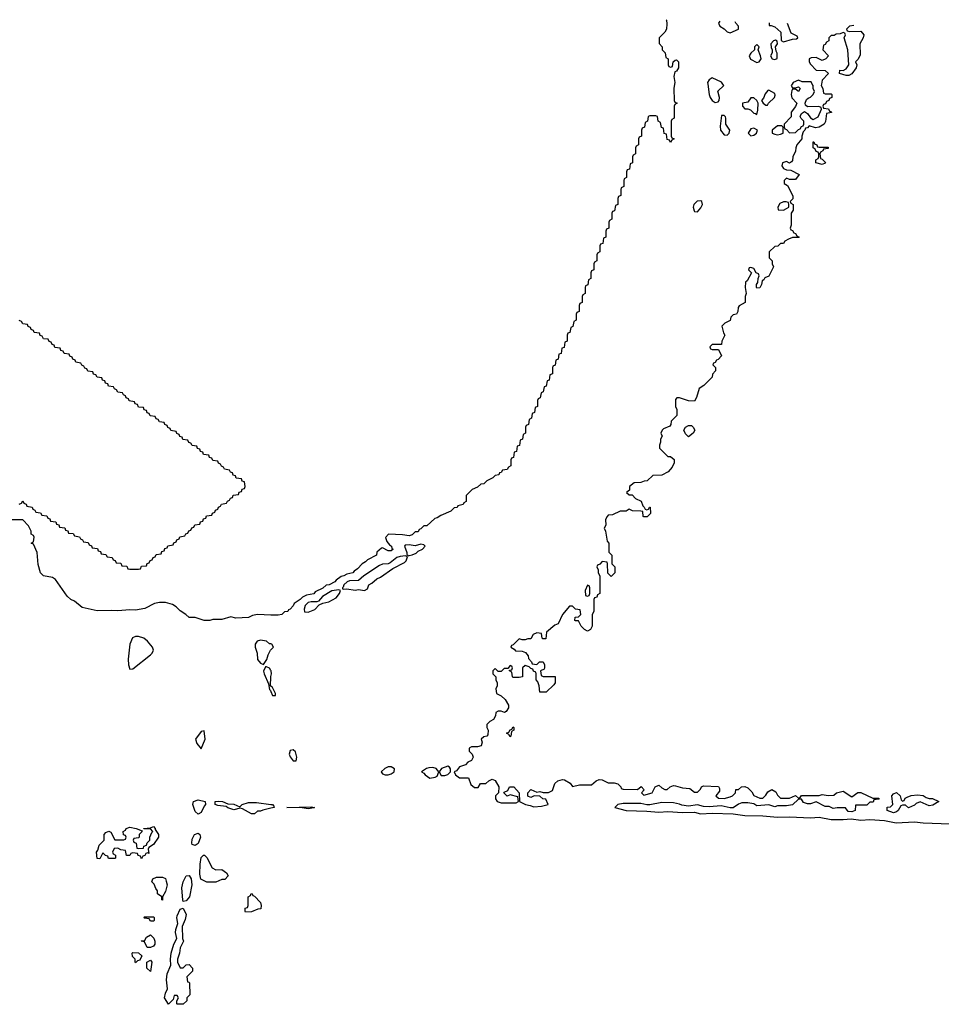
# Model space of a CAD drawing. Header units: inches. Extents: x 2701622 to 2964296, y 496201 to 720542.
# Tile 42 of 256: x 2728310 to 2734511, y 713806 to 720433. Entities that reach past the tile are written whole.
import ezdxf

# ---------------------------------------------------------------- set-up
doc = ezdxf.new("R2010")
doc.units = ezdxf.units.IN
doc.header["$MEASUREMENT"] = 0
for name, color, linetype in [('C7721', 7, 'Continuous'), ('C7731', 7, 'Continuous'), ('C7732', 7, 'Continuous')]:
    doc.layers.add(name, color=color, linetype=linetype)

msp = doc.modelspace()

# ---------------------------------------------------------------- linework, layer by layer
at = {"layer": 'C7721', "color": 4}
for points, elevation in [([(2728307.3, 717172.7), (2728322, 717178), (2728330, 717194), (2728338, 717178), (2728352.7, 717172.7), (2728358, 717158), (2728392.7, 717152.7), (2728398, 717138), (2728412.7, 717132.7), (2728418, 717118), (2728450, 717114), (2728458, 717098), (2728492.7, 717092.7), (2728498, 717078), (2728512.7, 717072.7), (2728518, 717058), (2728552.7, 717052.7), (2728558, 717038), (2728572.7, 717032.7), (2728578, 717018), (2728612.7, 717012.7), (2728618, 716998), (2728632.7, 716992.7), (2728638, 716978), (2728670, 716974), (2728678, 716958), (2728712.7, 716952.7), (2728718, 716938), (2728732.7, 716932.7), (2728738, 716918), (2728770, 716914), (2728778, 716898), (2728792.7, 716892.7), (2728798, 716878), (2728832.7, 716872.7), (2728838, 716858), (2728852.7, 716852.7), (2728858, 716838), (2728890, 716834), (2728898, 716818), (2728932.7, 716812.7), (2728938, 716798), (2728952.7, 716792.7), (2728958, 716778), (2728990, 716774), (2728998, 716758), (2729030, 716754), (2729038, 716738), (2729050, 716734), (2729110, 716734), (2729122, 716738), (2729130, 716754), (2729162, 716758), (2729167.3, 716772.7), (2729182, 716778), (2729187.3, 716792.7), (2729202, 716798), (2729207.3, 716812.7), (2729222, 716818), (2729227.3, 716832.7), (2729262, 716838), (2729267.3, 716852.7), (2729282, 716858), (2729287.3, 716872.7), (2729302, 716878), (2729307.3, 716892.7), (2729342, 716898), (2729347.3, 716912.7), (2729362, 716918), (2729367.3, 716932.7), (2729382, 716938), (2729387.3, 716952.7), (2729422, 716958), (2729427.3, 716972.7), (2729442, 716978), (2729447.3, 716992.7), (2729462, 716998), (2729467.3, 717012.7), (2729482, 717018), (2729487.3, 717032.7), (2729522, 717038), (2729527.3, 717052.7), (2729542, 717058), (2729547.3, 717072.7), (2729562, 717078), (2729567.3, 717092.7), (2729602, 717098), (2729607.3, 717112.7), (2729622, 717118), (2729627.3, 717132.7), (2729642, 717138), (2729647.3, 717152.7), (2729662, 717158), (2729667.3, 717172.7), (2729702, 717178), (2729707.3, 717192.7), (2729722, 717198), (2729727.3, 717212.7), (2729742, 717218), (2729747.3, 717232.7), (2729782, 717238), (2729787.3, 717252.7), (2729802, 717258), (2729807.3, 717272.7), (2729822, 717278), (2729826, 717290), (2729822, 717322), (2729807.3, 717327.3), (2729802, 717342), (2729767.3, 717347.3), (2729762, 717362), (2729747.3, 717367.3), (2729742, 717382), (2729727.3, 717387.3), (2729722, 717402), (2729687.3, 717407.3), (2729682, 717422), (2729667.3, 717427.3), (2729662, 717442), (2729647.3, 717447.3), (2729642, 717462), (2729610, 717466), (2729602, 717482), (2729587.3, 717487.3), (2729582, 717502), (2729547.3, 717507.3), (2729542, 717522), (2729527.3, 717527.3), (2729522, 717542), (2729507.3, 717547.3), (2729502, 717562), (2729470, 717566), (2729462, 717582), (2729447.3, 717587.3), (2729442, 717602), (2729407.3, 717607.3), (2729402, 717622), (2729387.3, 717627.3), (2729382, 717642), (2729367.3, 717647.3), (2729362, 717662), (2729327.3, 717667.3), (2729322, 717682), (2729307.3, 717687.3), (2729302, 717702), (2729287.3, 717707.3), (2729282, 717722), (2729250, 717726), (2729242, 717742), (2729227.3, 717747.3), (2729222, 717762), (2729187.3, 717767.3), (2729182, 717782), (2729167.3, 717787.3), (2729162, 717802), (2729147.3, 717807.3), (2729142, 717822), (2729110, 717826), (2729102, 717842), (2729087.3, 717847.3), (2729082, 717862), (2729047.3, 717867.3), (2729042, 717882), (2729027.3, 717887.3), (2729022, 717902), (2729007.3, 717907.3), (2729002, 717922), (2728970, 717926), (2728962, 717942), (2728947.3, 717947.3), (2728942, 717962), (2728907.3, 717967.3), (2728902, 717982), (2728887.3, 717987.3), (2728882, 718002), (2728867.3, 718007.3), (2728862, 718022), (2728830, 718026), (2728822, 718042), (2728807.3, 718047.3), (2728802, 718062), (2728767.3, 718067.3), (2728762, 718082), (2728747.3, 718087.3), (2728742, 718102), (2728727.3, 718107.3), (2728722, 718122), (2728687.3, 718127.3), (2728682, 718142), (2728667.3, 718147.3), (2728662, 718162), (2728647.3, 718167.3), (2728642, 718182), (2728610, 718186), (2728602, 718202), (2728587.3, 718207.3), (2728582, 718222), (2728547.3, 718227.3), (2728542, 718242), (2728527.3, 718247.3), (2728522, 718262), (2728507.3, 718267.3), (2728502, 718282), (2728470, 718286), (2728462, 718302), (2728447.3, 718307.3), (2728442, 718322), (2728407.3, 718327.3), (2728402, 718342), (2728387.3, 718347.3), (2728382, 718362), (2728367.3, 718367.3), (2728362, 718382), (2728330, 718386), (2728322, 718402), (2728307.3, 718407.3)], 8), ([(2730000, 716425.9), (2729910, 716429.4), (2729877.3, 716422.7), (2729850, 716409.4), (2729765.2, 716405.2), (2729730, 716414), (2729670, 716395.3), (2729610, 716395.3), (2729588.9, 716388.9), (2729550, 716388.7), (2729490, 716408.7), (2729449.3, 716409.3), (2729428, 716430), (2729390, 716453.2), (2729362, 716482), (2729337.5, 716497.5), (2729290, 716509.4), (2729250.7, 716509.3), (2729216.8, 716503.2), (2729152, 716470), (2729090, 716459), (2729050, 716461.2), (2728970, 716453.2), (2728930, 716457.2), (2728830, 716454), (2728730, 716476), (2728678.6, 716518.6), (2728654, 716530), (2728630, 716553.2), (2728550, 716665.2), (2728530, 716679), (2728470, 716689.5), (2728449.2, 716710), (2728434.6, 716765.4), (2728427.3, 716847.3), (2728402, 716902), (2728386, 716910), (2728402, 716918), (2728406, 716950), (2728402, 716962), (2728386, 716970), (2728386, 716990), (2728370, 717026), (2728330, 717066), (2728230, 717066)], 8), ([(2730000, 716231.2), (2729990, 716233.2), (2729971.2, 716251.2), (2729930, 716256.3), (2729908, 716250), (2729893.4, 716230), (2729893.4, 716210), (2729908.4, 716170), (2729910, 716126), (2729930, 716102.8), (2729950, 716092), (2729972.9, 716127.1), (2729982, 716158), (2729998, 716190), (2730000, 716192)], 12), ([(2730000, 716052), (2729990, 716068.7), (2729970, 716078), (2729963.6, 716076.4), (2729951.1, 716048.9), (2729954.8, 716030), (2729984, 715964), (2729990, 715924.7), (2729998, 715918), (2730000, 715912.3)], 12), ([(2730000, 715948), (2729998, 715950), (2729999, 716010), (2730000, 716013.2)], 12), ([(2730000, 715125.2), (2729946.4, 715113.6), (2729930, 715106), (2729910, 715106), (2729890, 715088), (2729870, 715088), (2729810, 715122), (2729794, 715126), (2729750, 715115.3), (2729710, 715129), (2729698, 715138), (2729643.2, 715143.2), (2729626, 715150), (2729626, 715170), (2729650, 715174), (2729674, 715170), (2729710, 715156), (2729750, 715154), (2729790, 715134), (2729806, 715150), (2729850, 715164), (2729903.5, 715163.5), (2730000, 715151.8)], 8)]:
    msp.add_lwpolyline(points, dxfattribs=dict(at, elevation=elevation))
for points, elevation in [([(2729110, 716282), (2729090, 716280.9), (2729068.4, 716271.6), (2729050.7, 716230), (2729038.8, 716130), (2729041, 716090), (2729050, 716062), (2729070, 716064.7), (2729190, 716158), (2729202, 716170), (2729209, 716190), (2729204, 716210), (2729169.3, 716250), (2729144, 716270)], 12), ([(2729550, 715646), (2729530, 715641.2), (2729492, 715590), (2729501.6, 715561.6), (2729530, 715526), (2729557.2, 715590)], 12), ([(2729510, 715086), (2729490, 715103.7), (2729474.5, 715150), (2729479.3, 715170), (2729510, 715183.1), (2729558, 715170), (2729561, 715150), (2729550, 715139), (2729530, 715097.2)], 8), ([(2729178, 714822), (2729170, 714826), (2729158, 714822), (2729152.7, 714807.3), (2729138, 714802), (2729130, 714786), (2729122, 714802), (2729107.3, 714807.3), (2729102, 714822), (2729070, 714826), (2729058, 714822), (2729051.6, 714808.4), (2729028.4, 714808.4), (2729022, 714842), (2728990, 714846), (2728970, 714858), (2728945.4, 714854.6), (2728934, 714830), (2728938, 714818), (2728954, 714810), (2728954, 714790), (2728950, 714788), (2728908.4, 714788.4), (2728902, 714802), (2728887.3, 714807.3), (2728870, 714826), (2728850, 714786), (2728830, 714788), (2728826, 714830), (2728836.4, 714843.6), (2728844, 714876), (2728878, 714910), (2728878, 714950), (2728890, 714962), (2728910, 714971.3), (2728923.6, 714963.6), (2728950, 714914), (2729010, 714914), (2729022, 714918), (2729026, 714930), (2729022, 714942), (2729007.3, 714947.3), (2729006, 714970), (2729022, 714978), (2729026, 714990), (2729050, 714998), (2729094, 714990), (2729134, 714974), (2729132.7, 714967.3), (2729114, 714950), (2729114, 714930), (2729110, 714926), (2729078, 714922), (2729074, 714910), (2729078, 714898), (2729094, 714890), (2729098, 714858), (2729110, 714854), (2729142, 714858), (2729146, 714870), (2729162, 714878), (2729167.3, 714892.7), (2729186, 714910), (2729186, 714930), (2729198, 714962), (2729206, 714970), (2729190, 714986), (2729146, 714986), (2729146, 714990), (2729190, 714994), (2729210, 715002), (2729222, 714990), (2729222, 714982), (2729244.7, 714950), (2729244.7, 714930), (2729210, 714882), (2729178, 714862), (2729174, 714850)], 8), ([(2729490, 714875.3), (2729470, 714882), (2729467.3, 714890), (2729470, 714918), (2729487, 714950), (2729510, 714957.3), (2729521, 714950), (2729526, 714930), (2729510, 714888)], 8), ([(2729630, 714712), (2729670, 714714), (2729702, 714690), (2729712, 714670), (2729690, 714646), (2729670, 714646), (2729630, 714628), (2729570, 714628), (2729529.3, 714649.3), (2729522.7, 714682.7), (2729525.2, 714750), (2729530, 714794), (2729546, 714810), (2729554, 714810), (2729570, 714794), (2729605.4, 714725.4)], 8), ([(2729270, 714508), (2729266, 714510), (2729266, 714530), (2729238, 714550), (2729238, 714570), (2729224.7, 714584.7), (2729213.6, 714613.6), (2729198, 714630), (2729206, 714650), (2729230, 714662), (2729270, 714662), (2729290, 714652), (2729295.3, 714635.3), (2729301, 714610), (2729290, 714566), (2729271.3, 714530)], 8), ([(2729410, 714498), (2729406.6, 714506.6), (2729400.7, 714590), (2729410, 714631.3), (2729430, 714671.3), (2729450, 714672), (2729462.8, 714650), (2729467.3, 714610), (2729451.3, 714530), (2729430, 714502)], 8), ([(2729830, 714426), (2729826, 714430), (2729827.3, 714452.7), (2729842, 714458), (2729846, 714470), (2729846, 714530), (2729862, 714538), (2729868, 714552), (2729874, 714550), (2729878, 714538), (2729890, 714534), (2729930, 714492), (2729934, 714470), (2729931.6, 714448.4), (2729912.7, 714447.3), (2729870, 714428)], 8), ([(2729390, 714052), (2729410, 714052), (2729430, 714072), (2729450, 714074), (2729472, 714050), (2729471.6, 714028.4), (2729434, 713990), (2729438, 713958), (2729450, 713954), (2729452.7, 713947.3), (2729454, 713870), (2729434, 713850), (2729434, 713830), (2729410, 713806), (2729370, 713806), (2729366, 713810), (2729366, 713830), (2729378, 713850), (2729370, 713866), (2729350, 713866), (2729342, 713838), (2729310, 713806), (2729283.7, 713850), (2729290, 713882), (2729305.2, 713910), (2729298, 713970), (2729301.6, 714010), (2729327, 714070), (2729324.5, 714110), (2729329.5, 714150), (2729347.3, 714210), (2729366.6, 714250), (2729358, 714290), (2729359.5, 714310), (2729374, 714350), (2729367.7, 714387.7), (2729370, 714402), (2729390, 714446), (2729410, 714454), (2729431, 714410), (2729423.5, 714376.5), (2729402.8, 714330), (2729404.7, 714250), (2729412, 714230), (2729390, 714186), (2729386, 714150), (2729371.3, 714110), (2729371.3, 714090)], 8), ([(2729190, 714366), (2729182, 714382), (2729150, 714386), (2729146, 714390), (2729150, 714394), (2729210, 714394), (2729214, 714390), (2729214, 714370), (2729210, 714366)], 8), ([(2729190, 714188), (2729168.4, 714188.4), (2729150, 714226), (2729126, 714230), (2729130, 714234), (2729150, 714234), (2729163.1, 714256.9), (2729190, 714274), (2729211.6, 714251.6), (2729218, 714230), (2729218, 714210), (2729210, 714198)], 8), ([(2729090, 714086), (2729086, 714090), (2729086, 714110), (2729068.4, 714128.4), (2729066, 714150), (2729070, 714154), (2729110, 714152), (2729131.6, 714131.6), (2729118, 714102), (2729102, 714098)], 8), ([(2729190, 714026), (2729166, 714050), (2729166, 714090), (2729190, 714102), (2729198, 714090)], 8)]:
    msp.add_lwpolyline(points, close=True, dxfattribs=dict(at, elevation=elevation))
at = {"layer": 'C7731', "color": 4}
for points, elevation in [([(2732716.3, 720000), (2732711.1, 719968.9), (2732714, 719890), (2732718, 719878), (2732734, 719870), (2732718, 719862), (2732714, 719850), (2732714, 719770), (2732698, 719762), (2732694, 719750), (2732694, 719650), (2732698, 719638), (2732714, 719630), (2732698, 719622), (2732690, 719606), (2732682, 719622), (2732667.3, 719627.3), (2732662, 719662), (2732647.3, 719667.3), (2732642, 719702), (2732627.3, 719707.3), (2732622, 719742), (2732606, 719750), (2732602, 719782), (2732590, 719786), (2732550, 719786), (2732538, 719782), (2732534, 719750), (2732518, 719742), (2732514, 719710), (2732498, 719702), (2732494, 719690), (2732494, 719650), (2732478, 719642), (2732474, 719630), (2732474, 719590), (2732458, 719582), (2732454, 719570), (2732454, 719530), (2732438, 719522), (2732434, 719510), (2732434, 719470), (2732418, 719462), (2732412.7, 719427.3), (2732398, 719422), (2732394, 719410), (2732394, 719370), (2732378, 719362), (2732374, 719350), (2732374, 719310), (2732358, 719302), (2732354, 719290), (2732354, 719250), (2732338, 719242), (2732334, 719230), (2732334, 719190), (2732318, 719182), (2732312.7, 719147.3), (2732298, 719142), (2732294, 719130), (2732294, 719090), (2732278, 719082), (2732274, 719070), (2732274, 719030), (2732258, 719022), (2732254, 719010), (2732254, 718970), (2732238, 718962), (2732232.7, 718927.3), (2732218, 718922), (2732214, 718910), (2732214, 718870), (2732198, 718862), (2732194, 718850), (2732194, 718810), (2732178, 718802), (2732174, 718790), (2732174, 718750), (2732158, 718742), (2732154, 718730), (2732154, 718690), (2732138, 718682), (2732132.7, 718647.3), (2732118, 718642), (2732114, 718630), (2732114, 718590), (2732098, 718582), (2732094, 718570), (2732094, 718530), (2732078, 718522), (2732074, 718510), (2732074, 718470), (2732058, 718462), (2732054, 718450), (2732054, 718410), (2732038, 718402), (2732032.7, 718367.3), (2732018, 718362), (2732012.7, 718327.3), (2731998, 718322), (2731994, 718310), (2731994, 718270), (2731978, 718262), (2731972.7, 718227.3), (2731958, 718222), (2731952.7, 718187.3), (2731938, 718182), (2731932.7, 718147.3), (2731918, 718142), (2731912.7, 718107.3), (2731898, 718102), (2731894, 718090), (2731894, 718050), (2731878, 718042), (2731872.7, 718007.3), (2731858, 718002), (2731852.7, 717967.3), (2731838, 717962), (2731832.7, 717927.3), (2731818, 717922), (2731812.7, 717887.3), (2731798, 717882), (2731794, 717870), (2731794, 717830), (2731778, 717822), (2731774, 717790), (2731758, 717782), (2731754, 717750), (2731738, 717742), (2731732.7, 717707.3), (2731718, 717702), (2731714, 717690), (2731714, 717650), (2731698, 717642), (2731694, 717610), (2731678, 717602), (2731672.7, 717567.3), (2731658, 717562), (2731652.7, 717527.3), (2731638, 717522), (2731632.7, 717487.3), (2731618, 717482), (2731614, 717470), (2731614, 717430), (2731598, 717422), (2731590, 717406), (2731558, 717402), (2731550, 717386), (2731538, 717382), (2731534, 717370), (2731510, 717366), (2731494, 717350), (2731454, 717330), (2731434, 717310), (2731412.7, 717307.3), (2731390, 717286), (2731354, 717270), (2731314, 717230), (2731314, 717190), (2731298, 717182), (2731294, 717170), (2731258, 717162), (2731254, 717150), (2731232.7, 717147.3), (2731210, 717126), (2731143.6, 717096.4), (2731119.6, 717080.4), (2731103.6, 717076.4), (2731050, 717026), (2731030, 717026), (2731010, 717006), (2730998, 717002), (2730990, 716986), (2730970, 716986), (2730950, 716966), (2730930, 716958), (2730885.6, 716965.6), (2730790.8, 716969.2), (2730771.6, 716948.4), (2730780.7, 716920.7), (2730798, 716898), (2730810.7, 716890), (2730814.8, 716874.8), (2730822, 716870), (2730810, 716858), (2730790, 716858), (2730750, 716878), (2730743.6, 716876.4), (2730714, 716850), (2730710, 716828), (2730650, 716798), (2730636.9, 716783.1), (2730614, 716770), (2730583.6, 716736.4), (2730559.6, 716720.4), (2730552, 716710), (2730510, 716701.2), (2730491.3, 716690), (2730474, 716686), (2730438.8, 716661.2), (2730430.8, 716650), (2730391.3, 716630), (2730372.7, 716627.3), (2730350, 716607), (2730298.8, 716581.2), (2730290, 716569.4), (2730240.7, 716559.3), (2730212.8, 716547.2), (2730198, 716530), (2730156, 716504), (2730150, 716488), (2730130, 716466), (2730118, 716462), (2730114, 716450), (2730092, 716448), (2730074, 716430), (2730050, 716424), (2730000, 716425.9)], 8), ([(2733704.2, 720000), (2733702, 719990), (2733714, 719970), (2733718, 719938), (2733730, 719934), (2733770, 719934), (2733774, 719930), (2733774, 719910), (2733758, 719902), (2733754, 719890), (2733738, 719882), (2733732.7, 719867.3), (2733718, 719862), (2733714, 719850), (2733718, 719838), (2733752.7, 719832.7), (2733758, 719818), (2733770, 719814), (2733772, 719808), (2733738, 719802), (2733731.6, 719748.4), (2733722, 719730), (2733690, 719708.7), (2733664.7, 719704.7), (2733622, 719718), (2733610, 719706), (2733598, 719702), (2733594, 719690), (2733582, 719678), (2733572, 719650), (2733572, 719630), (2733538, 719590), (2733531.3, 719570), (2733531.1, 719548.9), (2733511.3, 719510), (2733510, 719486), (2733503.6, 719476.4), (2733490, 719468), (2733470, 719478), (2733442, 719470), (2733438, 719450), (2733450, 719432), (2733470, 719422), (2733499.6, 719419.6), (2733554, 719390), (2733530, 719358), (2733490, 719358), (2733470, 719366), (2733454, 719350), (2733454, 719330), (2733476, 719316), (2733512.7, 719247.3), (2733512.7, 719227.3), (2733494, 719210), (2733498, 719198), (2733514, 719190), (2733514, 719150), (2733502, 719130), (2733502, 719050), (2733494, 719030), (2733498, 719018), (2733510, 719014), (2733518, 718998), (2733530, 718994), (2733538, 718978), (2733554, 718970), (2733550, 718966), (2733510, 718966), (2733483.6, 718956.4), (2733458, 718942), (2733450, 718926), (2733430, 718926), (2733411.6, 718908.4), (2733390, 718906), (2733354, 718870), (2733354, 718830), (2733374, 718810), (2733374, 718790), (2733382, 718770), (2733350, 718706), (2733324.7, 718695.3), (2733316.9, 718683.1), (2733304.7, 718675.3), (2733302, 718650), (2733290, 718628), (2733270, 718626), (2733268, 718630), (2733268, 718650), (2733276.4, 718663.6), (2733278, 718690), (2733286, 718710), (2733282, 718722), (2733266, 718730), (2733250, 718758), (2733230, 718766), (2733218, 718762), (2733214, 718750), (2733234, 718730), (2733204.7, 718675.3), (2733192.7, 718667.3), (2733192, 718630), (2733198, 718590), (2733191.3, 718570), (2733192, 718530), (2733150, 718506), (2733143.6, 718496.4), (2733142, 718470), (2733134, 718450), (2733110, 718446), (2733094, 718430), (2733091.3, 718408.7), (2733054, 718390), (2733034, 718370), (2733045.4, 718325.4), (2733054, 718310), (2733034, 718270), (2733032.7, 718247.3), (2732970, 718246), (2732954, 718230), (2732958, 718218), (2732970, 718214), (2733012.7, 718212.7), (2733032, 718170), (2733010, 718146), (2732998, 718142), (2732990, 718126), (2732978, 718122), (2732974, 718110), (2732991.6, 718091.6), (2732992, 718070), (2732972, 718048), (2732970, 718026), (2732914, 717970), (2732882, 717950), (2732864.7, 717890), (2732850, 717866), (2732810, 717868.7), (2732750, 717888), (2732732.7, 717887.3), (2732723.6, 717876.4), (2732722, 717830), (2732731.3, 717810), (2732731.3, 717770), (2732694, 717730), (2732692, 717708), (2732683.6, 717696.4), (2732641, 717679), (2732632, 717670), (2732624.7, 717650), (2732632, 717630), (2732622, 717610), (2732622, 717590), (2732614, 717570), (2732614, 717550), (2732670, 717494), (2732690, 717494), (2732712.7, 717472.7), (2732714, 717450), (2732699.8, 717420.2), (2732674, 717390), (2732630, 717368), (2732570, 717366), (2732531.6, 717328.4), (2732512.7, 717327.3), (2732490, 717318), (2732443.6, 717316.4), (2732414, 717290), (2732412.7, 717267.3), (2732394, 717250), (2732410, 717234), (2732430, 717234), (2732454, 717210), (2732492.7, 717192.7), (2732502, 717162), (2732512.7, 717152.7), (2732518, 717138), (2732530, 717134), (2732542, 717138), (2732547.3, 717152.7), (2732552.7, 717152.7), (2732554, 717110), (2732532.7, 717087.3), (2732510, 717086), (2732506, 717090), (2732502, 717122), (2732490, 717126), (2732432.7, 717127.3), (2732410, 717138), (2732390, 717126), (2732350, 717126), (2732299.6, 717100.4), (2732270, 717098), (2732262, 717090), (2732252, 717070), (2732254, 717030), (2732242, 717010), (2732252, 716990), (2732263.6, 716923.6), (2732274, 716910), (2732274, 716850), (2732294, 716830), (2732294, 716770), (2732314, 716750), (2732314, 716710), (2732290, 716686), (2732268, 716708), (2732266, 716770), (2732262, 716782), (2732230, 716786), (2732212.7, 716767.3), (2732198, 716762), (2732194, 716750), (2732202, 716730), (2732202, 716710), (2732214, 716690), (2732214, 716570), (2732198, 716562), (2732192.7, 716547.3), (2732178, 716542), (2732174, 716530), (2732174, 716450), (2732162, 716430), (2732162, 716350), (2732151.6, 716328.4), (2732130, 716318), (2732110, 716328), (2732088, 716350), (2732070, 716386), (2732050, 716386), (2732046, 716390), (2732047.3, 716412.7), (2732070, 716414), (2732086, 716430), (2732082, 716462), (2732050, 716466), (2732030, 716486), (2732010, 716486), (2731962, 716430), (2731932.7, 716367.3), (2731910, 716358), (2731854, 716310), (2731850, 716266), (2731830, 716266), (2731826, 716270), (2731822, 716302), (2731790, 716306), (2731765.4, 716294.6), (2731750, 716266), (2731730, 716266), (2731710, 716258), (2731690, 716258), (2731670, 716266), (2731630, 716226), (2731618, 716222), (2731614, 716210), (2731636.9, 716196.9), (2731646, 716186), (2731690, 716182), (2731712.7, 716172.7), (2731731.6, 716151.6), (2731732.7, 716132.7), (2731754, 716110), (2731758, 716098), (2731790, 716094), (2731808.4, 716111.6), (2731831.1, 716111.1), (2731842, 716090), (2731842, 716070), (2731838, 716062), (2731814, 716050), (2731818, 716018), (2731832.7, 716012.7), (2731912.7, 716012.7), (2731912, 715970), (2731903.6, 715956.4), (2731852.7, 715907.3), (2731810, 715906), (2731806, 715950), (2731796.4, 715976.4), (2731786, 715990), (2731786, 716030), (2731782, 716042), (2731767.3, 716047.3), (2731762, 716062), (2731750, 716066), (2731738, 716078), (2731710, 716086), (2731694, 716070), (2731694, 716010), (2731670, 716006), (2731630, 716006), (2731626, 716010), (2731622, 716042), (2731606, 716050), (2731606, 716054), (2731622, 716058), (2731626, 716070), (2731622, 716082), (2731610, 716086), (2731594, 716066), (2731570, 716066), (2731550, 716046), (2731530, 716046), (2731510, 716066), (2731494, 716050), (2731494, 716030), (2731514, 716010), (2731514, 715990), (2731522, 715970), (2731522, 715950), (2731514, 715930), (2731518, 715898), (2731550, 715882), (2731576.9, 715856.9), (2731599.6, 715819.6), (2731599.6, 715800.4), (2731583.6, 715776.4), (2731571.1, 715768.9), (2731550, 715778), (2731530, 715778), (2731514, 715770), (2731511.6, 715748.4), (2731496.9, 715723.1), (2731474, 715710), (2731454, 715690), (2731454, 715670), (2731462, 715650), (2731459.6, 715620.4), (2731454, 715610), (2731432.7, 715607.3), (2731414, 715590), (2731422, 715570), (2731414.8, 715545.2), (2731390, 715538), (2731350, 715538), (2731334, 715530), (2731334, 715510), (2731354, 715490), (2731362, 715470), (2731350, 715448), (2731324.7, 715435.3), (2731310, 715418), (2731270, 715404), (2731250, 715378), (2731234, 715370), (2731242, 715350), (2731270, 715331.3), (2731330, 715331), (2731344.9, 715284.9), (2731370, 715264.7), (2731394, 715266), (2731410, 715291.3), (2731447.3, 715292.7), (2731466, 715310), (2731490, 715322), (2731510, 715312), (2731534, 715270), (2731532, 715230), (2731512, 715210), (2731512, 715190), (2731522, 715170), (2731550, 715161), (2731650, 715162), (2731666, 715170), (2731662, 715202), (2731610, 715215.3), (2731590, 715208), (2731568.4, 715228.4), (2731570, 715234), (2731594.6, 715245.4), (2731606, 715270), (2731634, 715270), (2731671.3, 715230), (2731674, 715170), (2731714, 715150), (2731744.5, 715144.5), (2731770, 715134), (2731821.2, 715138.8), (2731866, 715150), (2731850, 715186), (2731830, 715188), (2731810, 715208), (2731771.6, 715208.4), (2731750, 715198), (2731730, 715206), (2731728.7, 715230), (2731750, 715252), (2731790, 715234), (2731810, 715238), (2731831.1, 715231.1), (2731868.9, 715231.1), (2731894.6, 715245.4), (2731910, 715292), (2731930, 715311), (2731962, 715318), (2731976.8, 715316.8), (2732014.4, 715294.4), (2732030, 715272), (2732076.4, 715283.6), (2732156.4, 715283.6), (2732189.1, 715310.9), (2732210, 715318), (2732230, 715316), (2732270, 715296), (2732310, 715296), (2732334, 715290), (2732354, 715270), (2732358, 715258), (2732370, 715254), (2732467.3, 715252.7), (2732491.3, 715271.3), (2732512, 715250), (2732494, 715230), (2732510, 715214), (2732566, 715230), (2732586, 715270), (2732610, 715282), (2732630, 715262), (2732650, 715252), (2732667.3, 715252.7), (2732686, 715270), (2732710, 715278), (2732723.1, 715276.9), (2732770, 715262), (2732819.6, 715259.6), (2732850, 715234), (2732870, 715234), (2732890, 715254), (2732898, 715270), (2732910, 715276), (2733011.1, 715271.1), (2733019.6, 715259.6), (2733019.6, 715240.4), (2732994, 715210), (2733012.7, 715192.7), (2733050, 715192), (2733090, 715202), (2733106, 715210), (2733126, 715230), (2733128, 715252), (2733147.3, 715252.7), (2733166, 715270), (2733190, 715271.3), (2733210, 715262), (2733235.3, 715235.3), (2733250, 715212), (2733290, 715194), (2733310, 715194), (2733330, 715214), (2733343.1, 715236.9), (2733370, 715252), (2733396.9, 715236.9), (2733410, 715214), (2733430, 715194), (2733490, 715194), (2733530, 715212), (2733550, 715194), (2733562, 715198), (2733570, 715212), (2733690, 715212), (2733710, 715218), (2733750, 715212), (2733787.3, 715212.7), (2733806, 715230), (2733850, 715241), (2733910, 715202), (2733949.3, 715230.7), (2733970, 715231.3), (2734050, 715194), (2734090, 715194), (2734094, 715190), (2734090, 715186), (2734058, 715182), (2734052.7, 715167.3), (2734030, 715166), (2734010, 715146), (2733934, 715146), (2733931.3, 715110), (2733910, 715102), (2733884.7, 715104.7), (2733867.3, 715127.3), (2733810, 715128.7), (2733783.1, 715123.1), (2733756.4, 715136.4), (2733730, 715138), (2733670, 715168), (2733630, 715155.3), (2733610, 715155.3), (2733584.7, 715164.7), (2733570, 715186), (2733550, 715186), (2733510, 715148), (2733470, 715142), (2733410, 715142), (2733390, 715135.3), (2733350, 715148), (2733270, 715142), (2733250, 715155.3), (2733210, 715162), (2733170, 715161.2), (2733146.8, 715153.2), (2733110.7, 715129.3), (2733090, 715128.7), (2733030, 715142), (2732950, 715135.3), (2732910, 715137.2), (2732870, 715148.7), (2732810, 715139), (2732766, 715146), (2732750, 715154), (2732710, 715162), (2732630, 715164), (2732548.9, 715148.9), (2732530, 715148.7), (2732490, 715158), (2732370, 715158), (2732334, 715150), (2732314, 715130), (2732390, 715111.3), (2732530, 715107), (2732610, 715098.4), (2732670, 715103.8), (2732770, 715098), (2732850, 715098.8), (2732890, 715088.7), (2732970, 715092), (2733110, 715087), (2733190, 715077.1), (2733310, 715074.8), (2733410, 715066.3), (2733490, 715068.9), (2733630, 715061.6), (2733690, 715064.9), (2733770.7, 715050.7), (2733850, 715048.9), (2733904.7, 715055.3), (2733970, 715046), (2734030, 715048.9), (2734130, 715043.7), (2734208.1, 715028.1), (2734330, 715034), (2734390, 715026.7), (2734570, 715019.6)], 12), ([(2732940.1, 720000), (2732949, 719930), (2732954.9, 719910), (2732970, 719888.5), (2732990, 719875.5), (2733010, 719881), (2733017.2, 719890), (2733018, 719910), (2733007.2, 719952.8), (2733048, 719990), (2733041.2, 720000)], 12), ([(2733508, 720000), (2733502, 719990), (2733510, 719974), (2733530, 719974), (2733550, 719982), (2733562, 719970), (2733551.1, 719948.9), (2733530, 719966), (2733510, 719966), (2733504.7, 719955.3), (2733502, 719930), (2733506, 719906), (2733538, 719870), (2733530.9, 719849.1), (2733502, 719810), (2733502, 719778), (2733454, 719730), (2733454, 719710), (2733458, 719698), (2733470, 719694), (2733490, 719672), (2733530, 719674), (2733550, 719694), (2733562, 719698), (2733570, 719714), (2733582, 719718), (2733586, 719730), (2733586, 719750), (2733567.3, 719767.3), (2733562, 719782), (2733570, 719802), (2733590, 719814), (2733610, 719802), (2733630, 719772), (2733650, 719762), (2733682, 719778), (2733706, 719830), (2733702, 719842), (2733688, 719848), (2733610, 719846), (2733598, 719858), (2733595.3, 719870), (2733604.7, 719895.3), (2733614.6, 719905.4), (2733630, 719911.3), (2733648.7, 719930), (2733658, 719950), (2733649.1, 719969.1), (2733648.7, 719990), (2733642.9, 720000)], 12), ([(2730000, 716192), (2730018, 716210), (2730006, 716230), (2730000, 716231.2)], 12), ([(2730000, 716013.2), (2730005.2, 716030), (2730001.2, 716050), (2730000, 716052)], 12), ([(2730000, 715912.3), (2730010, 715884), (2730030, 715884.7), (2730030, 715898), (2730010, 715938), (2730000, 715948)], 12), ([(2730000, 715151.8), (2730010.5, 715150.5), (2730019.6, 715139.6), (2730022, 715130), (2730000, 715125.2)], 8)]:
    msp.add_lwpolyline(points, dxfattribs=dict(at, elevation=elevation))
for points, elevation in [([(2733350, 719958), (2733343.6, 719956.4), (2733326.4, 719933.6), (2733314.4, 719905.6), (2733302, 719890), (2733312, 719870), (2733330, 719858), (2733342, 719858), (2733348, 719870), (2733388, 719910), (2733394, 719926), (2733390, 719935.3)], 12), ([(2733250, 719908), (2733230, 719908), (2733210, 719878), (2733174, 719870), (2733174, 719850), (2733190, 719834), (2733210, 719834), (2733226.4, 719826.4), (2733250, 719804.7), (2733262, 719802), (2733270, 719794), (2733276.5, 719823.5), (2733278, 719870), (2733268.9, 719888.9)], 12), ([(2733050, 719788), (2733032.7, 719787.3), (2733022.8, 719717.2), (2733024.9, 719690), (2733050, 719657.3), (2733070, 719656), (2733084, 719670), (2733089, 719690), (2733061.2, 719730), (2733062, 719770), (2733058, 719778)], 12), ([(2733250, 719702), (2733230, 719698), (2733212, 719670), (2733230, 719652), (2733250, 719656), (2733268.7, 719670), (2733274, 719690)], 12), ([(2733438, 719718), (2733410, 719718), (2733372, 719690), (2733374, 719670), (2733390, 719662), (2733410, 719658), (2733430, 719662), (2733446, 719670), (2733446, 719710)], 12), ([(2733690, 719574), (2733750, 719574), (2733750, 719566), (2733718, 719562), (2733714, 719550), (2733698, 719542), (2733694, 719530), (2733698, 719498), (2733710, 719494), (2733732.7, 719472.7), (2733730, 719468), (2733710, 719458), (2733666, 719470), (2733666, 719490), (2733682, 719498), (2733686, 719510), (2733686, 719530), (2733682, 719542), (2733670, 719546), (2733662, 719562), (2733648, 719570), (2733648.4, 719611.6), (2733654, 719610), (2733658, 719598), (2733674, 719590), (2733678, 719578)], 12), ([(2732893.6, 719213.6), (2732868, 719212), (2732846.4, 719190), (2732841.2, 719170), (2732847.2, 719147.2), (2732850, 719143), (2732870, 719140.4), (2732894.2, 719165.8), (2732903.5, 719190), (2732899.3, 719210)], 12), ([(2733450, 719208), (2733424.7, 719195.3), (2733412, 719170), (2733414, 719154), (2733450, 719152), (2733470, 719162), (2733486, 719170), (2733486, 719190), (2733482, 719202), (2733467.3, 719207.3)], 12), ([(2732810, 717626), (2732790, 717646), (2732778, 717670), (2732790, 717691.3), (2732810, 717702), (2732830, 717702), (2732842, 717690), (2732852, 717670), (2732842, 717650)], 12), ([(2731010, 716902.4), (2730970, 716892.8), (2730930, 716899.3), (2730904, 716896), (2730898, 716890), (2730913.7, 716846.3), (2730913.7, 716833.7), (2730922, 716830), (2730923.6, 716823.6), (2730930, 716826.8), (2730950, 716830.3), (2730977, 716843), (2730990, 716855.5), (2731021.2, 716870), (2731038, 716890), (2731030, 716899.3)], 12), ([(2730904.7, 716824.7), (2730870, 716820.9), (2730847.6, 716812.4), (2730803.5, 716776.5), (2730790, 716770.9), (2730750, 716768.3), (2730730, 716759.8), (2730626.3, 716690), (2730590, 716658.3), (2730530, 716655.8), (2730513.4, 716650), (2730490.4, 716630), (2730486.4, 716613.6), (2730481, 716610), (2730482.8, 716602.8), (2730490, 716601), (2730510, 716603), (2730566, 716594), (2730590, 716598.8), (2730630, 716591), (2730650, 716602), (2730659, 716630), (2730679.4, 716640.6), (2730713.2, 716670), (2730738.3, 716681.7), (2730821.1, 716738.9), (2730899.7, 716780.3), (2730909.4, 716790), (2730918.6, 716818.6)], 12), ([(2730456.2, 716596.2), (2730410, 716588.2), (2730348.2, 716551.8), (2730319.6, 716520.4), (2730310, 716515.6), (2730270, 716515.5), (2730250, 716509.7), (2730231.7, 716490), (2730224.4, 716464.4), (2730227.2, 716447.2), (2730250, 716445.5), (2730295.8, 716464.2), (2730324.5, 716495.5), (2730350, 716506), (2730390, 716514.4), (2730438.3, 716541.7), (2730460.9, 716570), (2730468.7, 716590)], 12), ([(2732130, 716626), (2732114, 716590), (2732118, 716558), (2732130, 716554), (2732142, 716558), (2732146, 716570), (2732146, 716610), (2732142, 716622)], 12), ([(2731610, 715606), (2731602, 715622), (2731586, 715630), (2731602, 715638), (2731610, 715654), (2731622, 715658), (2731630, 715674), (2731634, 715670), (2731634, 715650), (2731618, 715642), (2731614, 715610)], 12), ([(2730150, 715518.4), (2730130, 715515.1), (2730122.4, 715490), (2730130, 715471), (2730150, 715444), (2730170, 715444.7), (2730174, 715470), (2730165.4, 715505.4)], 12), ([(2730810, 715403.7), (2730790, 715403.7), (2730765.8, 715394.2), (2730741, 715370), (2730750, 715358), (2730770, 715351), (2730790, 715350.8), (2730810, 715357.3), (2730829, 715370), (2730832.7, 715390)], 12), ([(2731090, 715399.3), (2731062, 715398), (2731046.8, 715393.2), (2731014, 715370), (2731030, 715362), (2731038, 715350), (2731070, 715327.7), (2731105.6, 715334.4), (2731118.6, 715341.4), (2731129.2, 715370), (2731112.5, 715392.5)], 12), ([(2731190, 715408.7), (2731147.3, 715392.7), (2731132, 715370), (2731146, 715346), (2731170, 715346.8), (2731190, 715352), (2731208, 715370), (2731208.7, 715390), (2731202, 715402)], 12), ([(2734250, 715174), (2734262, 715178), (2734267.3, 715192.7), (2734280.4, 715199.6), (2734308.9, 715211.1), (2734350, 715216), (2734390, 715211), (2734410, 715198), (2734430, 715191.3), (2734451.1, 715191.1), (2734494, 715170), (2734454.4, 715145.6), (2734430, 715142), (2734370, 715168), (2734342, 715158), (2734330, 715146), (2734290, 715128), (2734270, 715146), (2734250, 715146), (2734238, 715142), (2734222, 715110), (2734210, 715102), (2734190, 715095.3), (2734148, 715110), (2734148, 715132), (2734170, 715134), (2734186, 715150), (2734178, 715210), (2734190, 715222), (2734208.9, 715231.1), (2734234, 715210), (2734242, 715182)], 12), ([(2730250, 715122), (2730210, 715129), (2730108, 715130), (2730270, 715134.8), (2730294, 715130), (2730290, 715129)], 8)]:
    msp.add_lwpolyline(points, close=True, dxfattribs=dict(at, elevation=elevation))
at = {"layer": 'C7732', "color": 4}
for points, elevation in [([(2732659.3, 720432.9), (2732661, 720430), (2732665.4, 720405.4), (2732661, 720370), (2732650.9, 720349.1), (2732612, 720310), (2732612.7, 720272.7), (2732634, 720250), (2732634, 720230), (2732654, 720210), (2732658, 720178), (2732674, 720170), (2732674, 720130), (2732678, 720118), (2732690, 720114), (2732702, 720118), (2732706, 720150), (2732720.4, 720159.6), (2732730, 720162), (2732742, 720150), (2732742, 720110), (2732730, 720086), (2732718, 720082), (2732712, 720050), (2732718, 720010), (2732716.3, 720000)], 8), ([(2733020.9, 720421.9), (2733012, 720410), (2733022, 720390), (2733051.1, 720371.1), (2733070, 720352), (2733090, 720344.7), (2733146, 720370), (2733146, 720390), (2733128.4, 720408.4), (2733123.2, 720418.8)], 12), ([(2733353.9, 720411.8), (2733352, 720410), (2733354, 720394), (2733366, 720394), (2733390, 720384.7), (2733432, 720350), (2733432.7, 720292.7), (2733450, 720284.7), (2733510, 720302), (2733536.4, 720303.6), (2733546, 720310), (2733542, 720322), (2733502, 720342), (2733476.8, 720408)], 12), ([(2733921.8, 720394.5), (2733894, 720390), (2733874, 720370), (2733878, 720358), (2733892.7, 720352.7), (2733970, 720356), (2733990.8, 720330), (2733986, 720310), (2733962.8, 720270), (2733966, 720194), (2733950, 720166), (2733934, 720150), (2733942, 720130), (2733938, 720110), (2733910, 720068), (2733890, 720058), (2733870, 720058), (2733826, 720070), (2733827.3, 720092.7), (2733850, 720092), (2733870, 720102), (2733888, 720130), (2733881.2, 720230), (2733858, 720310), (2733866, 720330), (2733862, 720342), (2733850, 720346), (2733830, 720338), (2733803.6, 720336.4), (2733790, 720326), (2733770, 720326), (2733754, 720310), (2733754, 720290), (2733738, 720282), (2733730, 720266), (2733718, 720262), (2733714, 720230), (2733752, 720190), (2733734, 720170), (2733710, 720158), (2733670, 720178), (2733636.4, 720176.4), (2733622, 720170), (2733622, 720150), (2733630, 720134), (2733670, 720094), (2733730, 720092), (2733752, 720070), (2733710, 720026), (2733704.2, 720000)], 12), ([(2733041.2, 720000), (2733032.7, 720012.7), (2732970, 720042), (2732950, 720028.7), (2732938.8, 720010), (2732940.1, 720000)], 12), ([(2733642.9, 720000), (2733634.6, 720014.6), (2733575.3, 720015.3), (2733550, 720026), (2733514, 720010), (2733508, 720000)], 12)]:
    msp.add_lwpolyline(points, dxfattribs=dict(at, elevation=elevation))
at = {"layer": 'C7732', "color": 4, "elevation": 12}
for points in [[(2733395.3, 720295.3), (2733382, 720290), (2733364.7, 720270), (2733365.4, 720245.4), (2733374, 720230), (2733374, 720210), (2733362, 720190), (2733374, 720170), (2733390, 720164.7), (2733407.3, 720172.7), (2733407.3, 720207.3), (2733400.4, 720220.4), (2733395.3, 720250), (2733408, 720270), (2733407.3, 720287.3)], [(2733270, 720266), (2733254, 720250), (2733254, 720230), (2733230, 720208), (2733218, 720190), (2733227.1, 720167.1), (2733270, 720144.7), (2733286, 720150), (2733298, 720170), (2733295.3, 720190), (2733278, 720230), (2733286, 720250)]]:
    msp.add_lwpolyline(points, close=True, dxfattribs=at)

doc.saveas('drawing.dxf')
